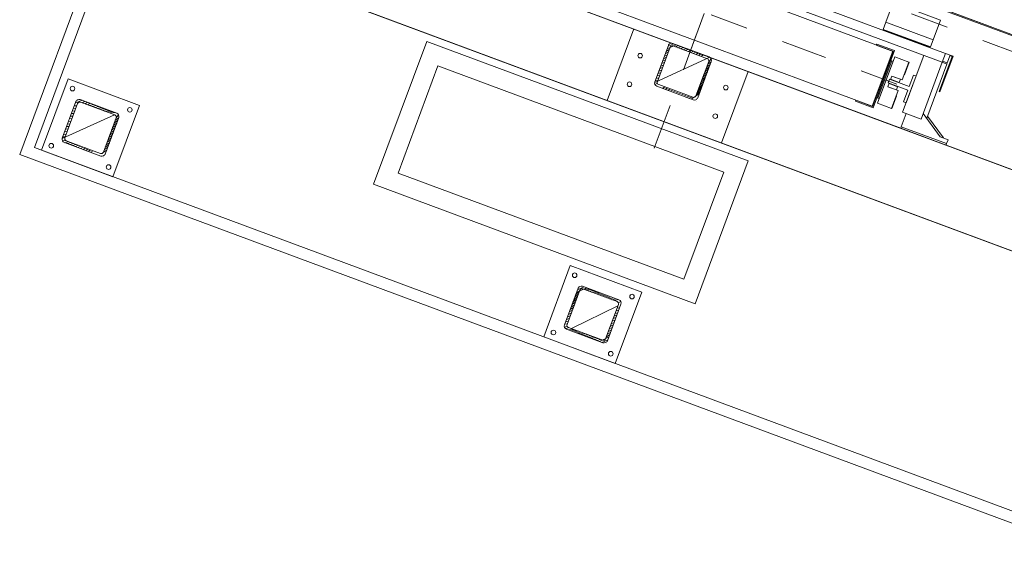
# Model space of a CAD drawing. Extents: x 5470850 to 5471103, y 5921888 to 5922012.
# Tile 39 of 44: x 5471054.38 to 5471056.97, y 5921913.11 to 5921914.54. Entities that reach past the tile are written whole.
import ezdxf

# ---------------------------------------------------------------- set-up
doc = ezdxf.new("R2010")
doc.units = 0
for name, pattern in [('ACAD_ISO04W100', [30, 24, -3, 0, -3]), ('AM_ISO02W050', [7.5, 6, -1.5]), ('AM_ISO08W050', [18, 12, -1.5, 3, -1.5])]:
    doc.linetypes.add(name, pattern=pattern)
doc.layers.get('0').update_dxf_attribs({"linetype": 'CONTINUOUS', "lineweight": 13})
for name, color, linetype, lineweight in [('AM_0', 7, 'CONTINUOUS', 50), ('LDCar-AM_0', 7, 'CONTINUOUS', 50), ('LDCar-AM_7', 4, 'AM_ISO08W050', 25), ('LDCarFrame-AM_0', 7, 'CONTINUOUS', 50), ('LDCarFrame-AM_3', 6, 'AM_ISO02W050', 25), ('LDGear-AM_7', 4, 'AM_ISO08W050', 25), ('LDGuides-AM_0', 7, 'CONTINUOUS', 50), ('LDRailBrackets-AM_0', 7, 'CONTINUOUS', 50), ('LDShaft-AM_0', 7, 'CONTINUOUS', 50), ('LDShaft-AM_7', 4, 'AM_ISO08W050', 25)]:
    doc.layers.add(name, color=color, linetype=linetype, lineweight=lineweight)

# ---------------------------------------------------------------- blocks, each defined once
blk = doc.blocks.new('zw$F2F8')
at = {"lineweight": 0}
h = blk.add_hatch(dxfattribs=at)
h.set_pattern_fill('HYPECUTREGION', color=0, scale=0.4999999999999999, angle=269.9999999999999, style=0, pattern_type=2)
h.set_pattern_definition([(315, (151.8464014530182, -183.4998517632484), (0.3535533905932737, 0.3535533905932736), [])])
h.paths.add_polyline_path([(124.2250211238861, 27.4001482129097), (124.2250211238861, 37.60014820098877, 0.414213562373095), (123.325021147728, 38.50014811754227), (113.1250211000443, 38.50014823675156, 0.414213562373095), (112.2250211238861, 37.60014826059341), (112.2250211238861, 27.4001482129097, 0.414213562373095), (113.1250211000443, 26.50014823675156), (123.3250212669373, 26.5001482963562, 0.414213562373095)], flags=0)
h.paths.add_polyline_path([(123.6250212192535, 37.30014830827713), (123.6250212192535, 27.70014816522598, -0.414213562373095), (123.0250211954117, 27.10014820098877), (113.4250211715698, 27.10014832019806, -0.414213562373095), (112.8250210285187, 27.70014828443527), (112.825021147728, 37.30014818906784, -0.414213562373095), (113.4250211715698, 37.90014815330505), (123.025021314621, 37.90014833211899, -0.414213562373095)], flags=0)
h = blk.add_hatch(dxfattribs=at)
h.set_pattern_fill('HYPECUTREGION', color=0, scale=0.4999999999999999, angle=269.9999999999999, style=0, pattern_type=2)
h.set_pattern_definition([(315, (151.8464013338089, -324.0927804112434), (0.3535533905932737, 0.3535533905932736), [])])
h.paths.add_polyline_path([(124.2250212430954, -113.192780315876), (124.2250211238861, -102.9927803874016, 0.414213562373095), (123.3250212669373, -102.0927802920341), (113.1250212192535, -102.0927802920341, 0.414213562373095), (112.2250212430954, -102.9927802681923), (112.2250212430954, -113.192780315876, 0.414213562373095), (113.1250212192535, -114.0927802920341), (123.3250212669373, -114.0927802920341, 0.414213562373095)], flags=0)
h.paths.add_polyline_path([(123.6250212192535, -103.2927803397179), (123.6250212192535, -112.8927803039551, -0.414213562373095), (123.025021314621, -113.4927803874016), (113.4250209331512, -113.4927803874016, -0.414213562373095), (112.8250210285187, -112.8927804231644), (112.8250209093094, -103.2927803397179, -0.414213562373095), (113.4250210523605, -102.6927803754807), (123.0250211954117, -102.692780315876, -0.414213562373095)], flags=0)
h = blk.add_hatch(dxfattribs=at)
h.set_pattern_fill('HYPECUTREGION', color=0, scale=0.4999999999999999, angle=269.9999999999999, style=0, pattern_type=2)
h.set_pattern_definition([(315, (219.8464014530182, -324.0927805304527), (0.3535533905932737, 0.3535533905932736), [])])
h.paths.add_polyline_path([(192.2250211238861, -113.1927803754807), (192.2250211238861, -102.9927803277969, 0.414213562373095), (191.325021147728, -102.0927802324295), (181.1250212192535, -102.0927802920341, 0.414213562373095), (180.2250211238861, -102.9927804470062), (180.2250211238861, -113.1927804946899, 0.414213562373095), (181.1250212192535, -114.0927802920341), (191.3250210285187, -114.0927802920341, 0.414213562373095)], flags=0)
h.paths.add_polyline_path([(191.6250211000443, -103.2927802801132), (191.625020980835, -112.8927804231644, -0.414213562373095), (191.0250210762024, -113.4927804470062), (181.4250210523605, -113.4927804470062, -0.414213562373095), (180.8250210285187, -112.8927803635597), (180.8250210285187, -103.2927803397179, -0.414213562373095), (181.4250211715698, -102.6927803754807), (191.0250210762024, -102.6927804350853, -0.414213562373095)], flags=0)
at = {"color": 0, "linetype": 'Continuous', "lineweight": 0, "ltscale": 0.25}
for p, q in [((112.2250211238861, 37.60014826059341), (112.2250211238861, 27.40014833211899)), ((112.8250210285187, 27.70014816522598), (112.825021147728, 37.30014818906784)), ((123.325021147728, 38.50014811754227), (113.1250213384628, 38.5001482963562)), ((113.4250211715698, 37.90014815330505), (123.0250210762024, 37.9001482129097)), ((123.6250212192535, 37.30014830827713), (123.6250212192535, 27.70014816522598)), ((124.2250211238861, 37.60014820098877), (124.2250211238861, 27.40014827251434)), ((113.1250213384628, 26.5001482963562), (123.3250212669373, 26.5001482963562)), ((123.0250210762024, 27.10014796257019), (113.4250211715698, 27.10014802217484)), ((172.2250211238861, -92.0927803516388), (192.2250211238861, -92.09278041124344)), ((112.2250210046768, -102.9927802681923), (112.2250211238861, -113.192780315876)), ((112.8250210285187, -112.8927804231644), (112.825021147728, -103.2927802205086)), ((123.3250212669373, -102.0927802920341), (113.1250212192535, -102.0927802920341)), ((113.4250210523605, -102.6927803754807), (123.0250210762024, -102.6927804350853)), ((123.6250212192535, -103.2927802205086), (123.6250212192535, -112.8927804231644)), ((124.2250211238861, -102.9927803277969), (124.2250212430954, -113.192780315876)), ((180.2250210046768, -102.9927802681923), (180.2250211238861, -113.192780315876)), ((180.8250210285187, -112.8927803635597), (180.8250210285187, -103.2927803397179)), ((191.325021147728, -102.0927802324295), (181.1250212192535, -102.0927802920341)), ((181.4250210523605, -102.692780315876), (191.0250209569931, -102.6927803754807)), ((191.6250212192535, -103.2927802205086), (191.6250211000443, -112.8927804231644)), ((192.2250211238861, -102.9927803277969), (192.2250211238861, -113.1927803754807)), ((123.0250210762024, -113.4927805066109), (113.4250209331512, -113.4927803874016)), ((191.0250210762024, -113.4927804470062), (181.4250210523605, -113.4927804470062)), ((113.1250212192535, -114.0927802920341), (123.3250212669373, -114.0927802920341)), ((181.1250212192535, -114.0927802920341), (191.3250210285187, -114.0927802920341)), ((172.2250211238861, -124.0927802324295), (192.2250211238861, -124.0927801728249))]:
    blk.add_line(p, q, dxfattribs=at)
at = {"color": 0, "linetype": 'ACAD_ISO04W100', "lineweight": 0, "ltscale": 0.25}
for p, q in [((112.2250211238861, 26.50014823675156), (112.2250211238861, 26.50014823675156)), ((112.2250211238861, -114.0927801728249), (112.2250211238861, -114.0927801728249)), ((180.2250208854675, -114.0927802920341), (180.2250208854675, -114.0927802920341))]:
    blk.add_line(p, q, dxfattribs=at)
at = {"color": 0, "lineweight": 0}
for points in [[(105.2250211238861, 47.50014799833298), (385.2250211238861, 47.50014817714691), (385.2250211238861, -263.4998518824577), (105.2250211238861, -263.4998519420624)], [(108.2250211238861, 44.50014805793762), (382.2250211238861, 44.50014799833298), (382.2250211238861, -260.4998517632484), (108.2250210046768, -260.4998519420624)], [(172.2250210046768, 44.50014811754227), (382.2250211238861, 44.50014799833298), (382.2250211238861, -260.4998517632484), (172.2250208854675, -260.4998518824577)], [(192.2250210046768, -240.4998518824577), (362.2250208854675, -240.4998518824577), (362.2250211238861, 24.50014811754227), (192.2250208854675, 24.50014811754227)]]:
    blk.add_lwpolyline(points, close=True, dxfattribs=at)
at = {"color": 0, "lineweight": 0, "ltscale": 10}
for points in [[(108.2250208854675, 22.50014811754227), (128.2250210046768, 22.50014805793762), (128.2250211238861, 42.50014823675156), (108.2250211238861, 42.5001482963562)], [(170.2250211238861, -42.2805535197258), (130.2250211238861, -42.28055363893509), (130.2250211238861, -132.2805535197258), (170.2250212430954, -132.2805535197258)], [(108.2250211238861, -118.0927803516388), (128.2250211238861, -118.0927804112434), (128.2250211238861, -98.09278041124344), (108.2250210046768, -98.09278029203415)]]:
    blk.add_lwpolyline(points, close=True, dxfattribs=at)
blk.add_lwpolyline([(165.2250210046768, -47.28055357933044), (135.2250210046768, -47.2805535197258), (135.2250211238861, -127.2805535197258), (165.2250211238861, -127.2805535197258), (165.2250210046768, -47.28055357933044)], dxfattribs=at)
at = {"color": 0, "lineweight": 0}
for centre in [(110.2174552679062, 40.52448809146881), (126.232586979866, 40.52448815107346), (110.2174553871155, 24.47580844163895), (126.2325868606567, 24.47580832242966), (178.2250207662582, -96.09278041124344), (186.2250207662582, -96.09278029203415), (110.2174551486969, -100.0684404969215), (126.2325868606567, -100.0684404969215), (110.2174551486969, -116.117120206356), (126.232586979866, -116.1171201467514), (178.2250208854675, -120.0927804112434), (186.2250208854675, -120.0927802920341)]:
    blk.add_circle(centre, 0.6, dxfattribs=at)
at = {"color": 0, "linetype": 'Continuous', "lineweight": 0, "ltscale": 0.25}
for centre, start, end in [((113.1250212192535, 37.60014826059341), 90.00000314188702, 180.0000031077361), ((123.3250212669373, 37.60014820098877), 3.107736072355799e-06, 90.00000314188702), ((113.1250212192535, 27.4001482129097), 180.0000031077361, 270.000003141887), ((123.3250212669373, 27.40014815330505), 270.000003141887, 3.107736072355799e-06), ((113.1250212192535, -102.9927803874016), 90.00000314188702, 180.0000031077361), ((123.3250210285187, -102.9927803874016), 3.107736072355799e-06, 90.00000314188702), ((181.1250211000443, -102.9927803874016), 90.00000314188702, 180.0000031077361), ((191.325021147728, -102.9927803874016), 3.107736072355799e-06, 90.00000314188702), ((113.1250212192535, -113.1927804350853), 180.0000031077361, 270.000003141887), ((123.3250212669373, -113.1927804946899), 270.000003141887, 3.107736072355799e-06), ((181.1250212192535, -113.1927804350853), 180.0000031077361, 270.000003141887), ((191.3250209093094, -113.1927804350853), 270.000003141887, 3.107736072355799e-06)]:
    blk.add_arc(centre, 0.8999999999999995, start, end, dxfattribs=at)
at = {"color": 0, "linetype": 'Continuous', "lineweight": 0, "ltscale": 0.25, "extrusion": (-1.513604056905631e-13, 6.278750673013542e-14, -1)}
for centre in [(-113.4250209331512, 37.30014830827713), (-113.4250211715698, -103.2927802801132), (-181.4250211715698, -103.2927803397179)]:
    blk.add_arc(centre, 0.6, 359.9999968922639, 89.999996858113, dxfattribs=at)
at = {"color": 0, "linetype": 'Continuous', "lineweight": 0, "ltscale": 0.25, "extrusion": (1.766963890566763e-13, 3.789561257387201e-14, -1)}
for centre in [(-123.025021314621, 37.30014830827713), (-123.025021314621, -103.2927803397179), (-191.0250210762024, -103.2927803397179)]:
    blk.add_arc(centre, 0.6, 89.999996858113, 179.9999968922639, dxfattribs=at)
at = {"color": 0, "linetype": 'Continuous', "lineweight": 0, "ltscale": 0.25, "extrusion": (-1.513604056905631e-13, -6.2787506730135e-14, -1)}
for centre in [(-113.4250211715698, 27.70014828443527), (-113.4250211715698, -112.8927803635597), (-181.4250210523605, -112.892780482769)]:
    blk.add_arc(centre, 0.6, 269.999996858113, 359.9999968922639, dxfattribs=at)
at = {"color": 0, "linetype": 'Continuous', "lineweight": 0, "ltscale": 0.25, "extrusion": (6.300955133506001e-14, -1.51582450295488e-13, -1)}
for centre in [(-123.0250211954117, 27.70014822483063), (-123.025021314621, -112.8927803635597), (-191.0250210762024, -112.8927803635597)]:
    blk.add_arc(centre, 0.6, 179.9999968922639, 269.999996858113, dxfattribs=at)
at = {"layer": 'AM_0', "color": 0, "lineweight": 0}
for p, q in [((214.9250209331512, -153.4998518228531), (214.7250210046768, -153.4998517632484)), ((214.7250210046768, -153.4998517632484), (214.7250208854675, -166.6998518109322)), ((216.9250209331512, -153.4998518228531), (214.9250209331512, -153.4998518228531)), ((214.9250209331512, -153.4998518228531), (214.9250209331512, -166.6998518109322)), ((214.9250209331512, -166.6998518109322), (214.9250209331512, -153.4998518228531)), ((216.9250209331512, -153.4998518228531), (216.9250209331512, -166.6998518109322)), ((222.4250209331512, -153.4998518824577), (216.9250209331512, -153.4998518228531)), ((216.9250209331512, -166.6998518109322), (216.9250209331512, -153.4998518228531)), ((222.4250209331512, -166.6998518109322), (222.4250209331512, -153.4998518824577)), ((214.7250208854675, -166.6998518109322), (214.9250209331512, -166.6998518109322)), ((214.9250209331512, -166.6998518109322), (216.9250209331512, -166.6998518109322)), ((216.9250209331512, -166.6998518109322), (222.4250209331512, -166.6998518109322))]:
    blk.add_line(p, q, dxfattribs=at)
at = {"layer": 'LDCar-AM_0', "color": 0, "lineweight": 0}
for p, q in [((195.0250209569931, -58.1998518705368), (195.0250210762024, -157.799851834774)), ((225.1250208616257, -120.9998518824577), (225.125020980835, -213.299851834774)), ((210.4250210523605, -157.799851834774), (210.4250209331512, -122.9998518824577)), ((225.4250209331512, -213.299851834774), (225.4250209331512, -128.9998518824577)), ((194.7250210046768, -153.1998518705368), (194.7250208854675, -158.1998518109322)), ((195.0250209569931, -153.1998518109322), (194.7250210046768, -153.1998518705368)), ((195.0250210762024, -157.8998518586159), (195.0250209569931, -153.1998518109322)), ((210.4250209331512, -153.1998518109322), (210.4250210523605, -157.8998518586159)), ((210.7250210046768, -153.1998518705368), (210.4250209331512, -153.1998518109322)), ((210.7250210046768, -158.1998518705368), (210.7250210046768, -153.1998518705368)), ((194.7250208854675, -158.1998518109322), (210.7250210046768, -158.1998518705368)), ((195.0250210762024, -157.799851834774), (210.4250210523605, -157.799851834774)), ((210.4250210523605, -157.8998518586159), (195.0250210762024, -157.8998518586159)), ((214.5250210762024, -172.8998518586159), (204.7250210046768, -172.8998518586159)), ((204.7250210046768, -172.8998518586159), (204.7250210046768, -173.0998518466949)), ((204.7250210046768, -173.0998518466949), (214.7250210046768, -173.0998518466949)), ((214.5250208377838, -172.2998518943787), (214.5250210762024, -172.8998518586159)), ((214.7250210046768, -173.0998518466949), (214.7250210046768, -172.2998518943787))]:
    blk.add_line(p, q, dxfattribs=at)
at = {"layer": 'LDCar-AM_7', "color": 0, "lineweight": 0}
blk.add_line((202.7250208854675, -45.79985183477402), (202.7250210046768, -170.1998519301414), dxfattribs=at)
at = {"layer": 'LDCarFrame-AM_0', "color": 0, "lineweight": 0}
for p, q in [((196.2250208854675, -158.8498518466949), (196.2250210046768, -162.7498518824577)), ((209.2250208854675, -158.8498518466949), (196.2250208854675, -158.8498518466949)), ((197.5250209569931, -158.1998518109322), (197.5250209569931, -158.4498518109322)), ((207.9250209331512, -158.4498519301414), (197.5250209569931, -158.4498518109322)), ((197.5250209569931, -158.4498518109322), (197.5250209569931, -158.8498519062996)), ((201.2250210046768, -159.8498519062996), (201.2250208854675, -162.2498518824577)), ((201.2250208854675, -162.7498518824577), (201.2250210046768, -159.8498519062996)), ((201.2250210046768, -159.8498519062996), (202.2250208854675, -159.8498519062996)), ((202.125020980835, -162.2498518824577), (202.125020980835, -159.8498519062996)), ((203.2250208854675, -159.8498518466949), (204.2250211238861, -159.8498517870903)), ((203.3250210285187, -159.8498518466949), (203.3250209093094, -162.2498518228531)), ((204.2250210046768, -162.2498518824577), (204.2250211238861, -159.8498517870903)), ((204.2250211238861, -159.8498517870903), (204.2250208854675, -162.7498518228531)), ((207.9250209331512, -158.4498519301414), (207.9250209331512, -158.1998518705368)), ((207.9250209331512, -158.8498519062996), (207.9250209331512, -158.4498519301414)), ((209.2250210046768, -162.7498517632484), (209.2250208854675, -158.8498518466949)), ((196.2250210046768, -162.7498518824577), (201.2250208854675, -162.7498518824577)), ((196.2250210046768, -162.7498518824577), (196.2250208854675, -162.8498518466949)), ((199.7250210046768, -162.8498518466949), (199.7250210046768, -162.7498518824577)), ((201.2250208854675, -162.2498518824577), (202.125020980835, -162.2498518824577)), ((203.3250209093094, -162.2498518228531), (204.2250210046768, -162.2498518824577)), ((204.2250208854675, -162.7498518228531), (209.2250210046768, -162.7498517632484)), ((205.7250208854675, -162.7498518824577), (205.7250208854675, -162.8498519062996)), ((209.2250210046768, -162.8498517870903), (209.2250210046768, -162.7498517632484)), ((196.2250208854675, -162.8498518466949), (199.7250210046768, -162.8498518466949)), ((205.7250208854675, -162.8498519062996), (209.2250210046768, -162.8498517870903))]:
    blk.add_line(p, q, dxfattribs=at)
at = {"layer": 'LDCarFrame-AM_3', "color": 0, "lineweight": 0}
for p, q in [((221.3250210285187, 1.000148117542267), (221.3250209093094, -216.9998518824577)), ((221.3250210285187, 1.000148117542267), (221.3250209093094, -216.9998518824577)), ((221.3250210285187, 1.000148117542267), (221.3250209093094, -216.9998518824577)), ((221.3250210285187, 1.000148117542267), (221.3250209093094, -216.9998518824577)), ((225.4250209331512, -128.9998518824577), (225.4250209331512, -212.9998518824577))]:
    blk.add_line(p, q, dxfattribs=at)
at = {"layer": 'LDGear-AM_7', "color": 0, "lineweight": 0}
blk.add_line((190.4750210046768, -107.9998518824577), (214.8250209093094, -107.9998518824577), dxfattribs=at)
at = {"layer": 'LDGuides-AM_0', "color": 0, "lineweight": 0}
for p, q in [((203.2250208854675, -159.5998517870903), (202.2250208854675, -159.5998518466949)), ((202.2250208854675, -159.5998518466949), (202.2250210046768, -165.0998517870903)), ((203.2250208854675, -165.0998519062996), (203.2250208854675, -159.5998517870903)), ((202.2250210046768, -165.0998517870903), (198.9750210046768, -165.0998517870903)), ((198.9750210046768, -165.0998517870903), (198.9750208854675, -165.7998518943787)), ((206.4750208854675, -165.0998519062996), (203.2250208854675, -165.0998519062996)), ((206.4750211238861, -165.799851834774), (206.4750208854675, -165.0998519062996)), ((198.9750208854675, -165.7998518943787), (206.4750211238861, -165.799851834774))]:
    blk.add_line(p, q, dxfattribs=at)
at = {"layer": 'LDRailBrackets-AM_0', "color": 0, "lineweight": 0}
for p, q in [((214.7250208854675, -170.9998518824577), (214.7250210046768, -44.99985188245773)), ((212.2250210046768, -122.9998518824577), (212.2250210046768, -170.9998518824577)), ((192.2250208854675, -166.799851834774), (192.2250210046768, -179.4998518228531)), ((192.625020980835, -166.799851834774), (192.2250208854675, -166.799851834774)), ((192.625020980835, -179.4998518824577), (192.625020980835, -166.799851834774)), ((192.625020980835, -166.799851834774), (192.625020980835, -179.4998518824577)), ((196.3250210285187, -166.7998518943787), (192.625020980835, -166.799851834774)), ((196.3250210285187, -165.799851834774), (196.3250209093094, -170.9998518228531)), ((212.2250208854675, -165.799851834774), (196.3250210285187, -165.799851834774)), ((193.7250210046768, -177.299851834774), (197.8941385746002, -170.9998518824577)), ((193.7250210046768, -178.1998519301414), (197.6294327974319, -172.299851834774)), ((196.3250209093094, -170.9998518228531), (212.2250210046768, -170.9998518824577)), ((197.0338444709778, -172.299851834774), (212.2250210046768, -172.2998518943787)), ((212.2250210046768, -170.9998518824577), (212.2250210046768, -172.2998518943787)), ((212.2250210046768, -170.9998518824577), (214.7250208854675, -170.9998518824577)), ((212.2250210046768, -172.2998518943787), (212.5250210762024, -172.299851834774)), ((212.5250209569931, -170.9998518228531), (212.5250210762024, -172.299851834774)), ((212.5250210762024, -172.299851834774), (212.5250209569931, -170.9998518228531)), ((212.5250210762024, -172.299851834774), (214.7250210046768, -172.2998518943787)), ((214.7250210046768, -172.2998518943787), (214.7250208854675, -170.9998518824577)), ((193.7250210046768, -179.4998518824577), (193.7250210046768, -177.299851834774)), ((192.2250210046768, -179.4998518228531), (192.625020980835, -179.4998518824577)), ((192.625020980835, -179.4998518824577), (193.7250210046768, -179.4998518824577))]:
    blk.add_line(p, q, dxfattribs=at)
at = {"layer": 'LDShaft-AM_0', "color": 0, "lineweight": 0}
for p, q in [((172.2250210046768, 44.50014811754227), (172.2250208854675, -260.4998518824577)), ((192.2250208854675, -240.4998518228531), (192.2250208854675, 24.50014811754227)), ((192.2250210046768, -49.19985181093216), (192.2250208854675, -166.799851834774)), ((192.2250210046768, -179.4998518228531), (192.2250208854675, -240.4998518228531))]:
    blk.add_line(p, q, dxfattribs=at)
at = {"layer": 'LDShaft-AM_7', "color": 0, "lineweight": 0}
blk.add_line((164.7250208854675, -107.9998518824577), (389.7250208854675, -107.9998518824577), dxfattribs=at)

msp = doc.modelspace()

# ---------------------------------------------------------------- block references
at = {"xscale": 0.01, "yscale": 0.01, "zscale": 0.01, "rotation": 69.60599730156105}
msp.add_blockref('zw$F2F8', (5471054.461932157, 5921913.038739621, -10.18), dxfattribs=at)

doc.saveas('drawing.dxf')
